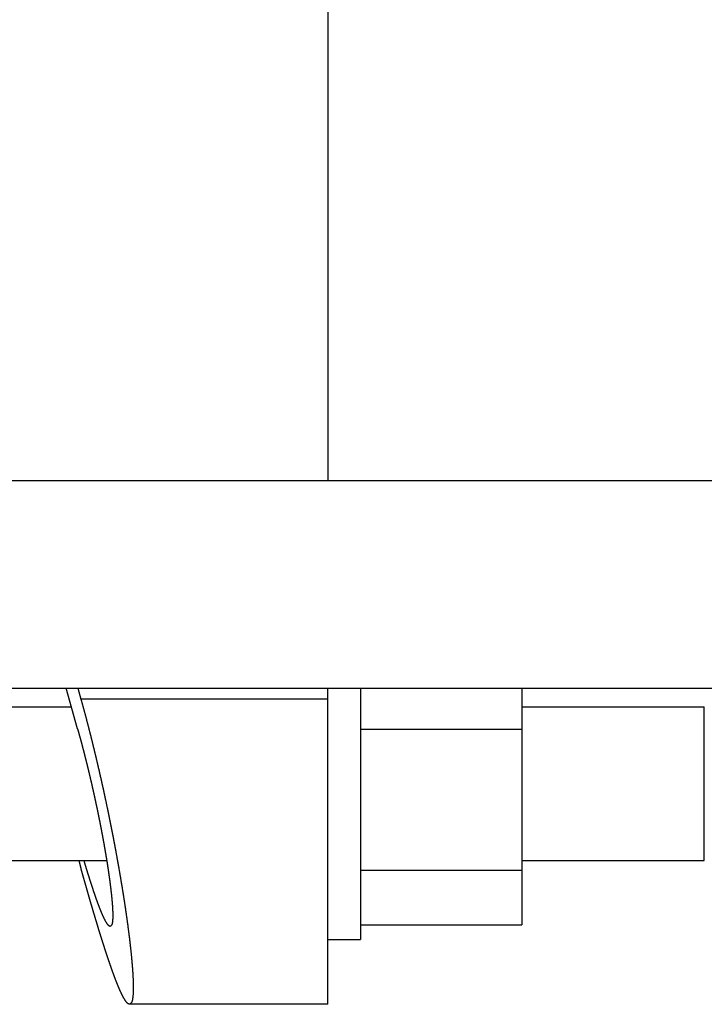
# Model space of a CAD drawing. Header units: millimetres. Extents: x -44 to 549, y 89 to 318.
# Tile 8 of 19: x 368 to 421, y 107 to 183. Entities that reach past the tile are written whole.
import ezdxf

# ---------------------------------------------------------------- set-up
doc = ezdxf.new("R2010")
doc.units = ezdxf.units.MM
doc.header["$MEASUREMENT"] = 0
doc.layers.add('16', color=7, linetype='Continuous')

msp = doc.modelspace()

# ---------------------------------------------------------------- linework, layer by layer
at = {"color": 7, "linetype": 'Continuous', "lineweight": 30}
for p, q in [((392.13, 216.263), (392.13, 147.688)), ((330.68, 147.688), (457.58, 147.688)), ((330.68, 131.688), (457.58, 131.688))]:
    msp.add_line(p, q, dxfattribs=at)
at = {"layer": '16', "color": 7, "linetype": 'Continuous', "lineweight": 30}
for p, q in [((372.841, 128.545), (371.954, 131.688)), ((372.86, 131.688), (373.096, 130.841)), ((392.13, 107.336), (392.13, 131.688)), ((394.63, 131.688), (394.63, 112.336)), ((407.08, 131.688), (407.08, 113.46)), ((392.13, 130.841), (373.096, 130.841)), ((330.68, 130.256), (372.358, 130.256)), ((407.08, 130.256), (421.13, 130.256)), ((421.13, 118.415), (421.13, 130.256)), ((394.63, 128.533), (407.08, 128.533)), ((314.13, 118.415), (375.083, 118.415)), ((372.933, 118.415), (373.096, 117.83)), ((407.08, 118.415), (421.13, 118.415)), ((394.63, 117.658), (407.08, 117.658)), ((394.63, 113.46), (407.08, 113.46)), ((392.13, 112.336), (394.63, 112.336)), ((392.13, 107.336), (376.844, 107.336))]:
    msp.add_line(p, q, dxfattribs=at)
for points, knots in [([(373.096, 130.841), (373.098, 130.836), (373.116, 130.771), (373.131, 130.717), (373.149, 130.652), (373.166, 130.59), (373.184, 130.527), (373.201, 130.464), (373.218, 130.401), (373.236, 130.338), (373.253, 130.275), (373.27, 130.212), (373.287, 130.149), (373.304, 130.087), (373.321, 130.024), (373.338, 129.961), (373.355, 129.898), (373.372, 129.835), (373.389, 129.772), (373.406, 129.709), (373.423, 129.646), (373.44, 129.583), (373.457, 129.52), (373.473, 129.457), (373.49, 129.394), (373.507, 129.33), (373.523, 129.267), (373.54, 129.204), (373.557, 129.141), (373.573, 129.078), (373.59, 129.015), (373.606, 128.952), (373.622, 128.889), (373.639, 128.826), (373.655, 128.762), (373.672, 128.699), (373.688, 128.636), (373.704, 128.573), (373.72, 128.51), (373.736, 128.447), (373.753, 128.383), (373.769, 128.32), (373.785, 128.257), (373.801, 128.194), (373.817, 128.131), (373.833, 128.067), (373.849, 128.004), (373.865, 127.941), (373.881, 127.878), (373.897, 127.814), (373.912, 127.751), (373.928, 127.688), (373.944, 127.624), (373.96, 127.561), (373.975, 127.498), (373.991, 127.434), (374.007, 127.371), (374.022, 127.308), (374.038, 127.244), (374.053, 127.181), (374.069, 127.118), (374.084, 127.054), (374.1, 126.991), (374.115, 126.928), (374.131, 126.864), (374.146, 126.801), (374.161, 126.737), (374.176, 126.674), (374.192, 126.611), (374.207, 126.547), (374.222, 126.484), (374.237, 126.42), (374.252, 126.357), (374.268, 126.293), (374.283, 126.23), (374.298, 126.166), (374.313, 126.103), (374.328, 126.039), (374.343, 125.976), (374.358, 125.912), (374.372, 125.849), (374.387, 125.785), (374.402, 125.722), (374.417, 125.658), (374.432, 125.595), (374.446, 125.531), (374.461, 125.468), (374.476, 125.404), (374.491, 125.341), (374.505, 125.277), (374.52, 125.214), (374.534, 125.15), (374.549, 125.086), (374.563, 125.023), (374.578, 124.959), (374.592, 124.896), (374.607, 124.832), (374.621, 124.768), (374.635, 124.705), (374.65, 124.641), (374.664, 124.577), (374.678, 124.514), (374.693, 124.45), (374.707, 124.387), (374.721, 124.323), (374.735, 124.259), (374.749, 124.195), (374.763, 124.132), (374.777, 124.068), (374.792, 124.004), (374.806, 123.941), (374.82, 123.877), (374.833, 123.813), (374.847, 123.75), (374.861, 123.686), (374.875, 123.622), (374.889, 123.558), (374.903, 123.495), (374.917, 123.431), (374.93, 123.367), (374.944, 123.303), (374.958, 123.24), (374.971, 123.176), (374.985, 123.112), (374.999, 123.048), (375.012, 122.984), (375.026, 122.921), (375.039, 122.857), (375.053, 122.793), (375.066, 122.729), (375.08, 122.665), (375.093, 122.602), (375.107, 122.538), (375.12, 122.474), (375.133, 122.41), (375.147, 122.346), (375.16, 122.282), (375.173, 122.218), (375.186, 122.155), (375.2, 122.091), (375.213, 122.027), (375.226, 121.963), (375.239, 121.899), (375.252, 121.835), (375.265, 121.771), (375.278, 121.707), (375.291, 121.643), (375.304, 121.579), (375.317, 121.516), (375.33, 121.452), (375.343, 121.388), (375.356, 121.324), (375.369, 121.26), (375.382, 121.196), (375.394, 121.132), (375.407, 121.068), (375.42, 121.004), (375.433, 120.94), (375.445, 120.876), (375.458, 120.812), (375.47, 120.748), (375.483, 120.684), (375.496, 120.62), (375.508, 120.556), (375.521, 120.492), (375.533, 120.428), (375.545, 120.364), (375.558, 120.3), (375.57, 120.236), (375.583, 120.172), (375.595, 120.108), (375.607, 120.044), (375.619, 119.98), (375.632, 119.915), (375.644, 119.851), (375.656, 119.787), (375.668, 119.723), (375.68, 119.659), (375.692, 119.595), (375.705, 119.531), (375.717, 119.467), (375.729, 119.403), (375.741, 119.339), (375.752, 119.274), (375.764, 119.21), (375.776, 119.146), (375.788, 119.082), (375.8, 119.018), (375.812, 118.954), (375.824, 118.89), (375.835, 118.825), (375.847, 118.761), (375.859, 118.697), (375.87, 118.633), (375.882, 118.569), (375.894, 118.505), (375.905, 118.44), (375.917, 118.376), (375.928, 118.312), (375.94, 118.248), (375.951, 118.184), (375.962, 118.119), (375.974, 118.055), (375.985, 117.991), (375.997, 117.927), (376.008, 117.862), (376.019, 117.798), (376.03, 117.734), (376.042, 117.67), (376.053, 117.605), (376.064, 117.541), (376.075, 117.477), (376.086, 117.413), (376.097, 117.348), (376.108, 117.284), (376.119, 117.22), (376.13, 117.155), (376.141, 117.091), (376.152, 117.027), (376.163, 116.962), (376.173, 116.898), (376.184, 116.834), (376.195, 116.769), (376.206, 116.705), (376.216, 116.641), (376.227, 116.576), (376.238, 116.512), (376.248, 116.448), (376.259, 116.383), (376.269, 116.319), (376.28, 116.255), (376.29, 116.19), (376.301, 116.126), (376.311, 116.061), (376.321, 115.997), (376.332, 115.933), (376.342, 115.868), (376.352, 115.804), (376.362, 115.739), (376.373, 115.675), (376.383, 115.61), (376.393, 115.546), (376.403, 115.482), (376.413, 115.417), (376.423, 115.353), (376.433, 115.288), (376.443, 115.224), (376.453, 115.159), (376.462, 115.095), (376.472, 115.03), (376.482, 114.966), (376.492, 114.901), (376.501, 114.837), (376.511, 114.772), (376.521, 114.708), (376.53, 114.643), (376.54, 114.579), (376.549, 114.514), (376.559, 114.45), (376.568, 114.385), (376.577, 114.321), (376.587, 114.256), (376.596, 114.191), (376.605, 114.127), (376.614, 114.062), (376.623, 113.998), (376.632, 113.933), (376.641, 113.869), (376.65, 113.804), (376.659, 113.739), (376.668, 113.675), (376.677, 113.61), (376.686, 113.545), (376.695, 113.481), (376.704, 113.416), (376.712, 113.352), (376.721, 113.287), (376.729, 113.222), (376.738, 113.158), (376.746, 113.093), (376.755, 113.028), (376.763, 112.964), (376.772, 112.899), (376.78, 112.834), (376.788, 112.769), (376.796, 112.705), (376.804, 112.64), (376.812, 112.575), (376.82, 112.511), (376.828, 112.446), (376.836, 112.381), (376.844, 112.316), (376.852, 112.252), (376.859, 112.187), (376.867, 112.122), (376.874, 112.057), (376.882, 111.992), (376.889, 111.928), (376.897, 111.863), (376.904, 111.798), (376.911, 111.733), (376.918, 111.668), (376.926, 111.603), (376.933, 111.539), (376.939, 111.474), (376.946, 111.409), (376.953, 111.344), (376.96, 111.279), (376.966, 111.214), (376.973, 111.149), (376.979, 111.084), (376.986, 111.02), (376.992, 110.955), (376.998, 110.89), (377.004, 110.825), (377.01, 110.76), (377.016, 110.695), (377.022, 110.63), (377.028, 110.565), (377.033, 110.5), (377.039, 110.435), (377.044, 110.37), (377.05, 110.305), (377.055, 110.24), (377.06, 110.175), (377.065, 110.11), (377.069, 110.045), (377.074, 109.98), (377.079, 109.915), (377.083, 109.85), (377.087, 109.784), (377.091, 109.719), (377.095, 109.654), (377.099, 109.589), (377.103, 109.524), (377.106, 109.459), (377.109, 109.394), (377.112, 109.329), (377.115, 109.263), (377.118, 109.198), (377.12, 109.133), (377.122, 109.068), (377.124, 109.003), (377.126, 108.937), (377.127, 108.872), (377.128, 108.807), (377.129, 108.742), (377.13, 108.677), (377.13, 108.611), (377.129, 108.546), (377.129, 108.481), (377.128, 108.416), (377.126, 108.35), (377.124, 108.285), (377.121, 108.22), (377.118, 108.155), (377.114, 108.09), (377.108, 108.025), (377.103, 107.96), (377.096, 107.895), (377.088, 107.83), (377.077, 107.765), (377.067, 107.7), (377.056, 107.634), (377.041, 107.571), (377.017, 107.512), (376.983, 107.461), (376.941, 107.412), (376.902, 107.375), (376.849, 107.338), (376.844, 107.336)], [0, 0, 0, 0, 0.065225, 0.130451, 0.195676, 0.260901, 0.326127, 0.391352, 0.456578, 0.521804, 0.58703, 0.652256, 0.717483, 0.782709, 0.847936, 0.913163, 0.978389, 1.043616, 1.108844, 1.174071, 1.239298, 1.304526, 1.369753, 1.434981, 1.500209, 1.565437, 1.630665, 1.695893, 1.761122, 1.82635, 1.891579, 1.956808, 2.022036, 2.087265, 2.152494, 2.217724, 2.282953, 2.348182, 2.413411, 2.478641, 2.54387, 2.6091, 2.67433, 2.739559, 2.804789, 2.870019, 2.935249, 3.000478, 3.065708, 3.130938, 3.196168, 3.261398, 3.326628, 3.391858, 3.457087, 3.522317, 3.587547, 3.652777, 3.718006, 3.783236, 3.848465, 3.913695, 3.978924, 4.044153, 4.109382, 4.174611, 4.23984, 4.305068, 4.370297, 4.435525, 4.500754, 4.565982, 4.63121, 4.696438, 4.761666, 4.826894, 4.892122, 4.95735, 5.022578, 5.087805, 5.153033, 5.218261, 5.283488, 5.348716, 5.413943, 5.47917, 5.544398, 5.609625, 5.674852, 5.740079, 5.805307, 5.870534, 5.935761, 6.000988, 6.066215, 6.131442, 6.196669, 6.261896, 6.327123, 6.39235, 6.457577, 6.522804, 6.588031, 6.653258, 6.718486, 6.783713, 6.84894, 6.914167, 6.979394, 7.044621, 7.109848, 7.175075, 7.240302, 7.305529, 7.370756, 7.435984, 7.501211, 7.566438, 7.631665, 7.696892, 7.76212, 7.827347, 7.892574, 7.957802, 8.023029, 8.088256, 8.153484, 8.218711, 8.283939, 8.349166, 8.414394, 8.479621, 8.544849, 8.610077, 8.675304, 8.740532, 8.805759, 8.870987, 8.936215, 9.001442, 9.06667, 9.131898, 9.197125, 9.262353, 9.327581, 9.392808, 9.458036, 9.523264, 9.588491, 9.653719, 9.718947, 9.784174, 9.849402, 9.914629, 9.979857, 10.045085, 10.110312, 10.17554, 10.240767, 10.305995, 10.371222, 10.436449, 10.501677, 10.566904, 10.632131, 10.697359, 10.762586, 10.827813, 10.89304, 10.958267, 11.023495, 11.088722, 11.153949, 11.219176, 11.284403, 11.34963, 11.414856, 11.480083, 11.54531, 11.610537, 11.675763, 11.74099, 11.806217, 11.871443, 11.93667, 12.001896, 12.067123, 12.132349, 12.197575, 12.262802, 12.328028, 12.393254, 12.45848, 12.523706, 12.588932, 12.654158, 12.719384, 12.78461, 12.849836, 12.915062, 12.980287, 13.045513, 13.110739, 13.175965, 13.24119, 13.306416, 13.371641, 13.436867, 13.502092, 13.567318, 13.632543, 13.697769, 13.762994, 13.82822, 13.893445, 13.95867, 14.023896, 14.089121, 14.154347, 14.219572, 14.284798, 14.350023, 14.415249, 14.480474, 14.5457, 14.610926, 14.676151, 14.741377, 14.806603, 14.871828, 14.937054, 15.00228, 15.067505, 15.132731, 15.197957, 15.263183, 15.328408, 15.393634, 15.45886, 15.524086, 15.589311, 15.654537, 15.719763, 15.784989, 15.850214, 15.91544, 15.980666, 16.045892, 16.111118, 16.176344, 16.24157, 16.306796, 16.372022, 16.437248, 16.502474, 16.5677, 16.632926, 16.698152, 16.763378, 16.828604, 16.89383, 16.959056, 17.024281, 17.089507, 17.154733, 17.219959, 17.285185, 17.350411, 17.415636, 17.480862, 17.546088, 17.611314, 17.67654, 17.741765, 17.806991, 17.872217, 17.937443, 18.002669, 18.067895, 18.133121, 18.198347, 18.263573, 18.328799, 18.394025, 18.459251, 18.524477, 18.589703, 18.654929, 18.720155, 18.785381, 18.850607, 18.915833, 18.98106, 19.046286, 19.111513, 19.176739, 19.241966, 19.307193, 19.37242, 19.437648, 19.502875, 19.568103, 19.633331, 19.698559, 19.763787, 19.829015, 19.894243, 19.959471, 20.024698, 20.089925, 20.155152, 20.220379, 20.285606, 20.350832, 20.416059, 20.481285, 20.546511, 20.611736, 20.676962, 20.742189, 20.807414, 20.87264, 20.937866, 21.003092, 21.068318, 21.133543, 21.198769, 21.263995, 21.329221, 21.394447, 21.459673, 21.5249, 21.590126, 21.655352, 21.720578, 21.785805, 21.851031, 21.916257, 21.981483, 22.046711, 22.111938, 22.177163, 22.242392, 22.307621, 22.37285, 22.438075, 22.503304, 22.568536, 22.633764, 22.698988, 22.764216, 22.829448, 22.894676, 22.959899, 23.025147, 23.090408, 23.155654, 23.220864, 23.286131, 23.351425, 23.416656, 23.481801, 23.548433, 23.615742, 23.681278, 23.743671, 23.804959, 23.866759, 23.929166, 23.992178, 23.992178, 23.992178, 23.992178]), ([(372.841, 128.545), (372.842, 128.542), (372.856, 128.492), (372.867, 128.453), (372.881, 128.404), (372.894, 128.358), (372.907, 128.311), (372.92, 128.264), (372.933, 128.217), (372.946, 128.171), (372.959, 128.124), (372.972, 128.077), (372.985, 128.03), (372.998, 127.983), (373.011, 127.936), (373.023, 127.889), (373.036, 127.842), (373.049, 127.796), (373.062, 127.749), (373.074, 127.702), (373.087, 127.655), (373.1, 127.608), (373.112, 127.561), (373.125, 127.514), (373.138, 127.467), (373.15, 127.42), (373.163, 127.373), (373.175, 127.326), (373.188, 127.279), (373.2, 127.232), (373.212, 127.185), (373.225, 127.138), (373.237, 127.091), (373.249, 127.044), (373.262, 126.997), (373.274, 126.95), (373.286, 126.903), (373.299, 126.856), (373.311, 126.809), (373.323, 126.762), (373.335, 126.715), (373.347, 126.668), (373.359, 126.621), (373.371, 126.574), (373.383, 126.526), (373.395, 126.479), (373.407, 126.432), (373.419, 126.385), (373.431, 126.338), (373.443, 126.291), (373.455, 126.244), (373.467, 126.197), (373.479, 126.149), (373.49, 126.102), (373.502, 126.055), (373.514, 126.008), (373.526, 125.961), (373.537, 125.914), (373.549, 125.866), (373.561, 125.819), (373.572, 125.772), (373.584, 125.725), (373.596, 125.678), (373.607, 125.63), (373.619, 125.583), (373.63, 125.536), (373.642, 125.489), (373.653, 125.442), (373.665, 125.394), (373.676, 125.347), (373.688, 125.3), (373.699, 125.253), (373.71, 125.205), (373.722, 125.158), (373.733, 125.111), (373.744, 125.063), (373.755, 125.016), (373.767, 124.969), (373.778, 124.922), (373.789, 124.874), (373.8, 124.827), (373.811, 124.78), (373.822, 124.732), (373.834, 124.685), (373.845, 124.638), (373.856, 124.59), (373.867, 124.543), (373.878, 124.496), (373.889, 124.448), (373.9, 124.401), (373.911, 124.354), (373.921, 124.306), (373.932, 124.259), (373.943, 124.211), (373.954, 124.164), (373.965, 124.117), (373.976, 124.069), (373.986, 124.022), (373.997, 123.975), (374.008, 123.927), (374.019, 123.88), (374.029, 123.832), (374.04, 123.785), (374.05, 123.737), (374.061, 123.69), (374.072, 123.643), (374.082, 123.595), (374.093, 123.548), (374.103, 123.5), (374.114, 123.453), (374.124, 123.405), (374.135, 123.358), (374.145, 123.31), (374.155, 123.263), (374.166, 123.215), (374.176, 123.168), (374.186, 123.12), (374.197, 123.073), (374.207, 123.025), (374.217, 122.978), (374.228, 122.93), (374.238, 122.883), (374.248, 122.835), (374.258, 122.788), (374.268, 122.74), (374.278, 122.693), (374.289, 122.645), (374.299, 122.598), (374.309, 122.55), (374.319, 122.502), (374.329, 122.455), (374.339, 122.407), (374.349, 122.36), (374.359, 122.312), (374.368, 122.265), (374.378, 122.217), (374.388, 122.169), (374.398, 122.122), (374.408, 122.074), (374.418, 122.027), (374.427, 121.979), (374.437, 121.931), (374.447, 121.884), (374.457, 121.836), (374.466, 121.788), (374.476, 121.741), (374.486, 121.693), (374.495, 121.645), (374.505, 121.598), (374.514, 121.55), (374.524, 121.502), (374.533, 121.455), (374.543, 121.407), (374.552, 121.359), (374.562, 121.312), (374.571, 121.264), (374.58, 121.216), (374.59, 121.169), (374.599, 121.121), (374.608, 121.073), (374.618, 121.026), (374.627, 120.978), (374.636, 120.93), (374.645, 120.882), (374.655, 120.835), (374.664, 120.787), (374.673, 120.739), (374.682, 120.691), (374.691, 120.644), (374.7, 120.596), (374.709, 120.548), (374.718, 120.5), (374.727, 120.453), (374.736, 120.405), (374.745, 120.357), (374.754, 120.309), (374.763, 120.262), (374.772, 120.214), (374.781, 120.166), (374.789, 120.118), (374.798, 120.07), (374.807, 120.023), (374.816, 119.975), (374.824, 119.927), (374.833, 119.879), (374.842, 119.831), (374.85, 119.783), (374.859, 119.736), (374.867, 119.688), (374.876, 119.64), (374.884, 119.592), (374.893, 119.544), (374.901, 119.496), (374.91, 119.448), (374.918, 119.401), (374.927, 119.353), (374.935, 119.305), (374.943, 119.257), (374.952, 119.209), (374.96, 119.161), (374.968, 119.113), (374.976, 119.065), (374.984, 119.017), (374.992, 118.969), (375.001, 118.922), (375.009, 118.874), (375.017, 118.826), (375.025, 118.778), (375.033, 118.73), (375.041, 118.682), (375.048, 118.634), (375.056, 118.586), (375.064, 118.538), (375.072, 118.49), (375.08, 118.442), (375.088, 118.394), (375.095, 118.346), (375.103, 118.298), (375.111, 118.25), (375.118, 118.202), (375.126, 118.154), (375.133, 118.106), (375.141, 118.058), (375.148, 118.01), (375.156, 117.962), (375.163, 117.914), (375.17, 117.866), (375.178, 117.818), (375.185, 117.77), (375.192, 117.722), (375.2, 117.674), (375.207, 117.625), (375.214, 117.577), (375.221, 117.529), (375.228, 117.481), (375.235, 117.433), (375.242, 117.385), (375.249, 117.337), (375.256, 117.289), (375.263, 117.241), (375.269, 117.193), (375.276, 117.144), (375.283, 117.096), (375.29, 117.048), (375.296, 117), (375.303, 116.952), (375.309, 116.904), (375.316, 116.855), (375.322, 116.807), (375.329, 116.759), (375.335, 116.711), (375.341, 116.663), (375.347, 116.614), (375.354, 116.566), (375.36, 116.518), (375.366, 116.47), (375.372, 116.422), (375.378, 116.373), (375.384, 116.325), (375.389, 116.277), (375.395, 116.229), (375.401, 116.18), (375.406, 116.132), (375.412, 116.084), (375.418, 116.035), (375.423, 115.987), (375.428, 115.939), (375.434, 115.891), (375.439, 115.842), (375.444, 115.794), (375.449, 115.746), (375.454, 115.697), (375.459, 115.649), (375.464, 115.6), (375.469, 115.552), (375.473, 115.504), (375.478, 115.455), (375.482, 115.407), (375.487, 115.358), (375.491, 115.31), (375.495, 115.262), (375.499, 115.213), (375.503, 115.165), (375.507, 115.116), (375.511, 115.068), (375.515, 115.019), (375.518, 114.971), (375.521, 114.922), (375.525, 114.874), (375.528, 114.825), (375.531, 114.777), (375.533, 114.728), (375.536, 114.68), (375.538, 114.631), (375.541, 114.583), (375.543, 114.534), (375.545, 114.486), (375.546, 114.437), (375.548, 114.388), (375.549, 114.34), (375.55, 114.291), (375.55, 114.243), (375.551, 114.194), (375.551, 114.145), (375.55, 114.097), (375.549, 114.048), (375.548, 114), (375.547, 113.951), (375.545, 113.902), (375.542, 113.854), (375.538, 113.805), (375.534, 113.757), (375.529, 113.708), (375.522, 113.66), (375.515, 113.611), (375.508, 113.562), (375.498, 113.515), (375.481, 113.471), (375.456, 113.432), (375.425, 113.395), (375.398, 113.366), (375.357, 113.337), (375.355, 113.336)], [0, 0, 0, 0, 0.048606, 0.097212, 0.145817, 0.194423, 0.243029, 0.291635, 0.340241, 0.388848, 0.437454, 0.48606, 0.534667, 0.583274, 0.63188, 0.680487, 0.729094, 0.777701, 0.826308, 0.874915, 0.923523, 0.97213, 1.020737, 1.069345, 1.117953, 1.16656, 1.215168, 1.263776, 1.312384, 1.360992, 1.4096, 1.458208, 1.506816, 1.555424, 1.604033, 1.652641, 1.701249, 1.749858, 1.798466, 1.847075, 1.895683, 1.944292, 1.9929, 2.041509, 2.090118, 2.138726, 2.187335, 2.235943, 2.284552, 2.33316, 2.381769, 2.430377, 2.478985, 2.527594, 2.576202, 2.62481, 2.673418, 2.722026, 2.770634, 2.819242, 2.867849, 2.916457, 2.965065, 3.013672, 3.06228, 3.110887, 3.159495, 3.208102, 3.256709, 3.305317, 3.353924, 3.402531, 3.451138, 3.499745, 3.548352, 3.596959, 3.645567, 3.694174, 3.742781, 3.791387, 3.839994, 3.888601, 3.937208, 3.985815, 4.034422, 4.083029, 4.131636, 4.180243, 4.22885, 4.277457, 4.326064, 4.374671, 4.423277, 4.471884, 4.520491, 4.569098, 4.617705, 4.666312, 4.714919, 4.763526, 4.812133, 4.86074, 4.909347, 4.957954, 5.006562, 5.055169, 5.103776, 5.152383, 5.20099, 5.249598, 5.298205, 5.346812, 5.395419, 5.444027, 5.492634, 5.541241, 5.589849, 5.638456, 5.687064, 5.735671, 5.784279, 5.832886, 5.881494, 5.930101, 5.978709, 6.027316, 6.075924, 6.124531, 6.173138, 6.221746, 6.270353, 6.318961, 6.367568, 6.416176, 6.464783, 6.51339, 6.561998, 6.610605, 6.659212, 6.70782, 6.756427, 6.805034, 6.853641, 6.902249, 6.950856, 6.999463, 7.04807, 7.096677, 7.145284, 7.193891, 7.242498, 7.291105, 7.339712, 7.388319, 7.436925, 7.485532, 7.534139, 7.582746, 7.631352, 7.679959, 7.728565, 7.777172, 7.825779, 7.874385, 7.922991, 7.971598, 8.020204, 8.068811, 8.117417, 8.166023, 8.214629, 8.263236, 8.311842, 8.360448, 8.409054, 8.45766, 8.506266, 8.554872, 8.603478, 8.652084, 8.70069, 8.749296, 8.797902, 8.846508, 8.895114, 8.94372, 8.992325, 9.040931, 9.089537, 9.138143, 9.186749, 9.235355, 9.283961, 9.332567, 9.381173, 9.429779, 9.478385, 9.526991, 9.575597, 9.624204, 9.67281, 9.721416, 9.770022, 9.818628, 9.867234, 9.91584, 9.964446, 10.013052, 10.061659, 10.110265, 10.158871, 10.207477, 10.256083, 10.304689, 10.353295, 10.401901, 10.450508, 10.499114, 10.54772, 10.596326, 10.644932, 10.693539, 10.742145, 10.790751, 10.839357, 10.887964, 10.93657, 10.985176, 11.033782, 11.082388, 11.130995, 11.179601, 11.228207, 11.276813, 11.32542, 11.374026, 11.422632, 11.471239, 11.519845, 11.568452, 11.617058, 11.665665, 11.714272, 11.762878, 11.811485, 11.860092, 11.908699, 11.957305, 12.005912, 12.054519, 12.103125, 12.151732, 12.200338, 12.248945, 12.297551, 12.346157, 12.394764, 12.44337, 12.491977, 12.540583, 12.589189, 12.637796, 12.686403, 12.735009, 12.783616, 12.832222, 12.880829, 12.929436, 12.978043, 13.026649, 13.075256, 13.123863, 13.17247, 13.221078, 13.269685, 13.318294, 13.366902, 13.415511, 13.464121, 13.512732, 13.561342, 13.609952, 13.658563, 13.707173, 13.755783, 13.804392, 13.853001, 13.90161, 13.950217, 13.998824, 14.047432, 14.096039, 14.144646, 14.193252, 14.24186, 14.290468, 14.339076, 14.387681, 14.436289, 14.484897, 14.533504, 14.582109, 14.63072, 14.679334, 14.727945, 14.776548, 14.825163, 14.873784, 14.922395, 14.970989, 15.019642, 15.06832, 15.116943, 15.16548, 15.215067, 15.265094, 15.313828, 15.360341, 15.406179, 15.452473, 15.499245, 15.546439, 15.546439, 15.546439, 15.546439]), ([(375.355, 113.336), (375.354, 113.336), (375.325, 113.343), (375.305, 113.352), (375.28, 113.364), (375.258, 113.378), (375.237, 113.394), (375.219, 113.413), (375.201, 113.433), (375.184, 113.454), (375.167, 113.474), (375.151, 113.495), (375.135, 113.517), (375.12, 113.539), (375.105, 113.561), (375.091, 113.583), (375.077, 113.605), (375.063, 113.628), (375.049, 113.651), (375.036, 113.674), (375.023, 113.697), (375.01, 113.72), (374.997, 113.743), (374.984, 113.766), (374.972, 113.79), (374.959, 113.813), (374.947, 113.837), (374.935, 113.86), (374.923, 113.884), (374.911, 113.908), (374.9, 113.932), (374.888, 113.956), (374.877, 113.98), (374.865, 114.004), (374.854, 114.028), (374.843, 114.052), (374.832, 114.076), (374.821, 114.1), (374.81, 114.124), (374.799, 114.149), (374.788, 114.173), (374.777, 114.197), (374.767, 114.221), (374.756, 114.246), (374.745, 114.27), (374.735, 114.294), (374.725, 114.319), (374.714, 114.343), (374.704, 114.368), (374.694, 114.392), (374.683, 114.417), (374.673, 114.441), (374.663, 114.466), (374.653, 114.49), (374.643, 114.515), (374.633, 114.539), (374.623, 114.564), (374.613, 114.589), (374.603, 114.613), (374.594, 114.638), (374.584, 114.663), (374.574, 114.687), (374.564, 114.712), (374.555, 114.737), (374.545, 114.761), (374.535, 114.786), (374.526, 114.811), (374.516, 114.836), (374.507, 114.861), (374.497, 114.885), (374.488, 114.91), (374.479, 114.935), (374.469, 114.96), (374.46, 114.985), (374.45, 115.009), (374.441, 115.034), (374.432, 115.059), (374.423, 115.084), (374.413, 115.109), (374.404, 115.134), (374.395, 115.159), (374.386, 115.184), (374.377, 115.209), (374.368, 115.234), (374.359, 115.259), (374.35, 115.283), (374.341, 115.308), (374.332, 115.333), (374.323, 115.358), (374.314, 115.383), (374.305, 115.408), (374.296, 115.433), (374.287, 115.458), (374.278, 115.483), (374.269, 115.508), (374.261, 115.533), (374.252, 115.558), (374.243, 115.583), (374.234, 115.609), (374.225, 115.634), (374.217, 115.659), (374.208, 115.684), (374.199, 115.709), (374.191, 115.734), (374.182, 115.759), (374.173, 115.784), (374.165, 115.809), (374.156, 115.834), (374.147, 115.859), (374.139, 115.884), (374.13, 115.91), (374.122, 115.935), (374.113, 115.96), (374.105, 115.985), (374.096, 116.01), (374.088, 116.035), (374.079, 116.06), (374.071, 116.086), (374.062, 116.111), (374.054, 116.136), (374.045, 116.161), (374.037, 116.186), (374.029, 116.211), (374.02, 116.237), (374.012, 116.262), (374.003, 116.287), (373.995, 116.312), (373.987, 116.337), (373.979, 116.363), (373.97, 116.388), (373.962, 116.413), (373.954, 116.438), (373.945, 116.463), (373.937, 116.489), (373.929, 116.514), (373.921, 116.539), (373.912, 116.564), (373.904, 116.589), (373.896, 116.615), (373.888, 116.64), (373.88, 116.665), (373.871, 116.69), (373.863, 116.716), (373.855, 116.741), (373.847, 116.766), (373.839, 116.792), (373.831, 116.817), (373.823, 116.842), (373.815, 116.867), (373.807, 116.893), (373.798, 116.918), (373.79, 116.943), (373.782, 116.968), (373.774, 116.994), (373.766, 117.019), (373.758, 117.044), (373.75, 117.07), (373.742, 117.095), (373.734, 117.12), (373.726, 117.146), (373.718, 117.171), (373.71, 117.196), (373.702, 117.222), (373.695, 117.247), (373.687, 117.272), (373.679, 117.297), (373.671, 117.323), (373.663, 117.348), (373.655, 117.373), (373.647, 117.399), (373.639, 117.424), (373.631, 117.45), (373.623, 117.475), (373.616, 117.5), (373.608, 117.526), (373.6, 117.551), (373.592, 117.576), (373.584, 117.602), (373.576, 117.627), (373.569, 117.652), (373.561, 117.678), (373.553, 117.703), (373.545, 117.728), (373.537, 117.754), (373.53, 117.779), (373.522, 117.805), (373.514, 117.83), (373.506, 117.855), (373.499, 117.881), (373.491, 117.906), (373.483, 117.932), (373.475, 117.957), (373.468, 117.982), (373.46, 118.008), (373.452, 118.033), (373.445, 118.058), (373.437, 118.084), (373.429, 118.109), (373.422, 118.135), (373.414, 118.16), (373.406, 118.186), (373.399, 118.211), (373.391, 118.236), (373.383, 118.262), (373.376, 118.287), (373.368, 118.313), (373.361, 118.338), (373.353, 118.364), (373.346, 118.385), (373.338, 118.413), (373.338, 118.414)], [0, 0, 0, 0, 0.026751, 0.053408, 0.079854, 0.105993, 0.132079, 0.158631, 0.185492, 0.212264, 0.238771, 0.265338, 0.291942, 0.318527, 0.345065, 0.371612, 0.398166, 0.424714, 0.451251, 0.477792, 0.504336, 0.530878, 0.557414, 0.583952, 0.610492, 0.637032, 0.663572, 0.690116, 0.716663, 0.743212, 0.769761, 0.796314, 0.82287, 0.849427, 0.875983, 0.90254, 0.929098, 0.955656, 0.98221, 1.008761, 1.035312, 1.061861, 1.088407, 1.114952, 1.141496, 1.168038, 1.194579, 1.22112, 1.247659, 1.274198, 1.300736, 1.327274, 1.353811, 1.380348, 1.406885, 1.433422, 1.459958, 1.486495, 1.513031, 1.539568, 1.566104, 1.592641, 1.619178, 1.645715, 1.672252, 1.698789, 1.725326, 1.751863, 1.778401, 1.804939, 1.831477, 1.858015, 1.884553, 1.911092, 1.93763, 1.964169, 1.990708, 2.017248, 2.043787, 2.070326, 2.096866, 2.123406, 2.149946, 2.176486, 2.203026, 2.229566, 2.256106, 2.282646, 2.309186, 2.335726, 2.362266, 2.388806, 2.415345, 2.441885, 2.468424, 2.494963, 2.521502, 2.548041, 2.57458, 2.601119, 2.627657, 2.654196, 2.680734, 2.707272, 2.733811, 2.760349, 2.786887, 2.813425, 2.839963, 2.866501, 2.89304, 2.919578, 2.946115, 2.972653, 2.999191, 3.025729, 3.052267, 3.078805, 3.105343, 3.131881, 3.158419, 3.184957, 3.211495, 3.238033, 3.264571, 3.291109, 3.317646, 3.344184, 3.370722, 3.39726, 3.423798, 3.450336, 3.476874, 3.503412, 3.52995, 3.556488, 3.583025, 3.609563, 3.636101, 3.662639, 3.689177, 3.715715, 3.742253, 3.768791, 3.795329, 3.821867, 3.848405, 3.874943, 3.901482, 3.92802, 3.954558, 3.981096, 4.007634, 4.034172, 4.06071, 4.087248, 4.113787, 4.140325, 4.166863, 4.193401, 4.219939, 4.246477, 4.273016, 4.299554, 4.326092, 4.35263, 4.379168, 4.405706, 4.432244, 4.458782, 4.48532, 4.511858, 4.538396, 4.564934, 4.591472, 4.61801, 4.644548, 4.671086, 4.697624, 4.724162, 4.7507, 4.777238, 4.803776, 4.830314, 4.856852, 4.88339, 4.909928, 4.936466, 4.963004, 4.989542, 5.01608, 5.042618, 5.069155, 5.095693, 5.122231, 5.148769, 5.175307, 5.201845, 5.228383, 5.254921, 5.281458, 5.307996, 5.334534, 5.361072, 5.38761, 5.414148, 5.440685, 5.467223, 5.493761, 5.520299, 5.520299, 5.520299, 5.520299]), ([(376.844, 107.336), (376.841, 107.336), (376.794, 107.353), (376.759, 107.371), (376.717, 107.395), (376.68, 107.422), (376.646, 107.453), (376.615, 107.489), (376.587, 107.526), (376.559, 107.564), (376.532, 107.602), (376.506, 107.641), (376.481, 107.681), (376.456, 107.721), (376.432, 107.761), (376.409, 107.802), (376.386, 107.843), (376.364, 107.884), (376.342, 107.925), (376.32, 107.966), (376.299, 108.008), (376.278, 108.05), (376.257, 108.092), (376.236, 108.134), (376.216, 108.176), (376.196, 108.218), (376.176, 108.261), (376.157, 108.303), (376.137, 108.346), (376.118, 108.388), (376.099, 108.431), (376.08, 108.474), (376.062, 108.517), (376.043, 108.56), (376.025, 108.603), (376.007, 108.646), (375.988, 108.689), (375.97, 108.732), (375.953, 108.776), (375.935, 108.819), (375.917, 108.862), (375.9, 108.906), (375.882, 108.949), (375.865, 108.993), (375.848, 109.036), (375.83, 109.08), (375.813, 109.123), (375.796, 109.167), (375.779, 109.21), (375.763, 109.254), (375.746, 109.298), (375.729, 109.341), (375.713, 109.385), (375.696, 109.429), (375.68, 109.473), (375.663, 109.517), (375.647, 109.56), (375.631, 109.604), (375.615, 109.648), (375.598, 109.692), (375.582, 109.736), (375.566, 109.78), (375.551, 109.824), (375.535, 109.868), (375.519, 109.912), (375.503, 109.956), (375.487, 110), (375.472, 110.044), (375.456, 110.088), (375.441, 110.133), (375.425, 110.177), (375.41, 110.221), (375.394, 110.265), (375.379, 110.309), (375.363, 110.353), (375.348, 110.398), (375.333, 110.442), (375.318, 110.486), (375.302, 110.53), (375.287, 110.575), (375.272, 110.619), (375.257, 110.663), (375.242, 110.708), (375.227, 110.752), (375.212, 110.796), (375.197, 110.841), (375.182, 110.885), (375.167, 110.929), (375.152, 110.974), (375.138, 111.018), (375.123, 111.062), (375.108, 111.107), (375.093, 111.151), (375.079, 111.196), (375.064, 111.24), (375.049, 111.285), (375.035, 111.329), (375.02, 111.373), (375.006, 111.418), (374.991, 111.462), (374.977, 111.507), (374.962, 111.551), (374.948, 111.596), (374.933, 111.64), (374.919, 111.685), (374.905, 111.729), (374.89, 111.774), (374.876, 111.819), (374.862, 111.863), (374.847, 111.908), (374.833, 111.952), (374.819, 111.997), (374.805, 112.041), (374.79, 112.086), (374.776, 112.131), (374.762, 112.175), (374.748, 112.22), (374.734, 112.264), (374.72, 112.309), (374.706, 112.354), (374.692, 112.398), (374.678, 112.443), (374.664, 112.488), (374.65, 112.532), (374.636, 112.577), (374.622, 112.621), (374.608, 112.666), (374.594, 112.711), (374.58, 112.756), (374.566, 112.8), (374.553, 112.845), (374.539, 112.89), (374.525, 112.934), (374.511, 112.979), (374.497, 113.024), (374.484, 113.068), (374.47, 113.113), (374.456, 113.158), (374.443, 113.203), (374.429, 113.247), (374.415, 113.292), (374.402, 113.337), (374.388, 113.382), (374.374, 113.426), (374.361, 113.471), (374.347, 113.516), (374.334, 113.561), (374.32, 113.606), (374.306, 113.65), (374.293, 113.695), (374.279, 113.74), (374.266, 113.785), (374.252, 113.83), (374.239, 113.874), (374.225, 113.919), (374.212, 113.964), (374.199, 114.009), (374.185, 114.054), (374.172, 114.098), (374.158, 114.143), (374.145, 114.188), (374.132, 114.233), (374.118, 114.278), (374.105, 114.323), (374.092, 114.367), (374.078, 114.412), (374.065, 114.457), (374.052, 114.502), (374.038, 114.547), (374.025, 114.592), (374.012, 114.637), (373.999, 114.681), (373.985, 114.726), (373.972, 114.771), (373.959, 114.816), (373.946, 114.861), (373.933, 114.906), (373.919, 114.951), (373.906, 114.996), (373.893, 115.041), (373.88, 115.085), (373.867, 115.13), (373.854, 115.175), (373.841, 115.22), (373.827, 115.265), (373.814, 115.31), (373.801, 115.355), (373.788, 115.4), (373.775, 115.445), (373.762, 115.49), (373.749, 115.535), (373.736, 115.58), (373.723, 115.625), (373.71, 115.67), (373.697, 115.714), (373.684, 115.759), (373.671, 115.804), (373.658, 115.849), (373.645, 115.894), (373.632, 115.939), (373.619, 115.984), (373.606, 116.029), (373.593, 116.074), (373.581, 116.119), (373.568, 116.164), (373.555, 116.209), (373.542, 116.254), (373.529, 116.299), (373.516, 116.344), (373.503, 116.389), (373.49, 116.434), (373.478, 116.479), (373.465, 116.524), (373.452, 116.569), (373.439, 116.614), (373.426, 116.659), (373.414, 116.704), (373.401, 116.749), (373.388, 116.794), (373.375, 116.839), (373.362, 116.884), (373.35, 116.929), (373.337, 116.974), (373.324, 117.019), (373.311, 117.064), (373.299, 117.109), (373.286, 117.154), (373.273, 117.199), (373.261, 117.244), (373.248, 117.289), (373.235, 117.334), (373.223, 117.379), (373.21, 117.424), (373.197, 117.469), (373.185, 117.514), (373.172, 117.56), (373.159, 117.605), (373.147, 117.65), (373.134, 117.694), (373.121, 117.741), (373.111, 117.779), (373.097, 117.827), (373.096, 117.83)], [0, 0, 0, 0, 0.046983, 0.093789, 0.140246, 0.186216, 0.232171, 0.278988, 0.326359, 0.373556, 0.42028, 0.467093, 0.513963, 0.56081, 0.607595, 0.654399, 0.701215, 0.748024, 0.794815, 0.841612, 0.888412, 0.93521, 0.982, 1.028793, 1.075588, 1.122381, 1.169171, 1.215963, 1.262757, 1.309549, 1.35634, 1.403131, 1.449924, 1.496716, 1.543506, 1.590296, 1.637086, 1.683875, 1.730664, 1.777454, 1.824244, 1.871034, 1.917823, 1.964612, 2.011401, 2.05819, 2.104979, 2.151767, 2.198556, 2.245345, 2.292133, 2.338922, 2.385712, 2.432502, 2.479292, 2.526082, 2.572873, 2.619664, 2.666456, 2.713248, 2.76004, 2.806833, 2.853626, 2.900419, 2.947213, 2.994007, 3.040801, 3.087594, 3.134388, 3.181182, 3.227975, 3.274768, 3.321561, 3.368353, 3.415145, 3.461937, 3.508728, 3.555518, 3.602309, 3.649099, 3.695889, 3.742678, 3.789468, 3.836257, 3.883046, 3.929835, 3.976624, 4.023412, 4.070201, 4.116989, 4.163778, 4.210566, 4.257354, 4.304142, 4.350931, 4.397719, 4.444507, 4.491295, 4.538083, 4.584871, 4.631659, 4.678447, 4.725236, 4.772024, 4.818812, 4.8656, 4.912388, 4.959176, 5.005964, 5.052752, 5.09954, 5.146328, 5.193116, 5.239904, 5.286692, 5.333481, 5.380269, 5.427057, 5.473845, 5.520633, 5.567421, 5.61421, 5.660998, 5.707786, 5.754575, 5.801363, 5.848152, 5.89494, 5.941728, 5.988517, 6.035306, 6.082094, 6.128883, 6.175671, 6.22246, 6.269249, 6.316037, 6.362826, 6.409615, 6.456403, 6.503192, 6.549981, 6.596769, 6.643558, 6.690347, 6.737135, 6.783924, 6.830712, 6.877501, 6.924289, 6.971077, 7.017866, 7.064654, 7.111442, 7.158231, 7.205019, 7.251807, 7.298595, 7.345383, 7.392172, 7.43896, 7.485748, 7.532536, 7.579324, 7.626112, 7.6729, 7.719688, 7.766476, 7.813264, 7.860052, 7.90684, 7.953628, 8.000416, 8.047204, 8.093993, 8.140781, 8.187569, 8.234357, 8.281145, 8.327933, 8.374721, 8.421509, 8.468297, 8.515085, 8.561873, 8.608661, 8.655449, 8.702237, 8.749025, 8.795813, 8.842601, 8.889389, 8.936177, 8.982965, 9.029754, 9.076542, 9.12333, 9.170118, 9.216906, 9.263694, 9.310482, 9.35727, 9.404058, 9.450846, 9.497634, 9.544422, 9.59121, 9.637998, 9.684786, 9.731574, 9.778362, 9.82515, 9.871938, 9.918726, 9.965514, 10.012302, 10.05909, 10.105878, 10.152666, 10.199454, 10.246242, 10.29303, 10.339818, 10.386607, 10.433395, 10.480183, 10.526971, 10.573759, 10.620547, 10.667334, 10.714122, 10.76091, 10.807698, 10.854486, 10.901274, 10.948062, 10.99485, 11.041638, 11.088426, 11.135214, 11.182002, 11.228789, 11.228789, 11.228789, 11.228789])]:
    msp.add_open_spline(points, degree=3, knots=knots, dxfattribs=at)

doc.saveas('drawing.dxf')
